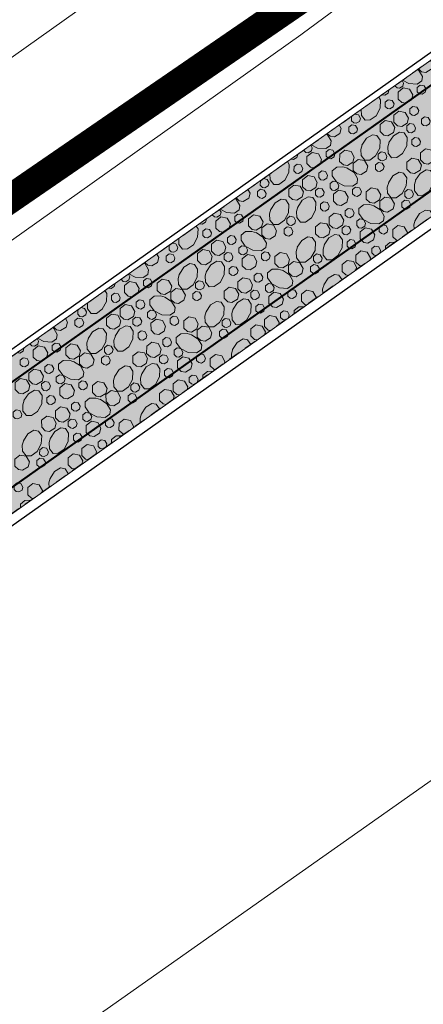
# Model space of a CAD drawing. Header units: metres. Extents: x 148425 to 149111, y 486065 to 486671.
# Tile 63 of 81: x 148803 to 148824, y 486490 to 486541. Entities that reach past the tile are written whole.
import ezdxf

# ---------------------------------------------------------------- set-up
doc = ezdxf.new("R2010")
doc.units = ezdxf.units.M
doc.header["$MEASUREMENT"] = 0
doc.linetypes.add('1-3 (0.10)', pattern=[4, 1, -3])
doc.linetypes.add('DGN Style 2', pattern=[1, 0.6, -0.4])
for name, color, linetype, lineweight in [('BWR-nieuw-belijning-1-3 streep dik 100', 51, '1-3 (0.10)', 0), ('BWR-verw-drain ø 80', 60, 'drainagew', 30), ('BWR-verw-situatie', 214, 'DGN Style 2', 13), ('TOP-L-topo objecten vlak', 7, 'Continuous', 0), ('WVB-alg-onderhoek', 7, 'Continuous', 30), ('WVB-alg-werkgrens', 6, 'Continuous', 53), ('WVB-pen-dik 013', 1, 'Continuous', 0), ('WVB-raster-20%', 254, 'Continuous', 30)]:
    doc.layers.add(name, color=color, linetype=linetype, lineweight=lineweight)
doc.styles.add('Style-WORKING', font='WORKING.shx')
doc.linetypes.add('drainagew', pattern='A,2.1,["V",Style-WORKING,S=0.700002,R=0,X=-0.228,Y=-0.367],2.9,-0.32,0.02,-0.32,0.4,-0.32,0.05,-0.32', length=6.75)

msp = doc.modelspace()

# ---------------------------------------------------------------- hatches: boundary and pattern name
at = {"layer": 'WVB-raster-20%', "linetype": 'Continuous', "lineweight": 0}
msp.add_hatch(color=256, dxfattribs=at).paths.add_polyline_path([(148881.41, 486571.474), (148877.61, 486576.856), (148876.778, 486576.267), (148876.59, 486576.134), (148873.345, 486573.845), (148819.821, 486536.01), (148814.821, 486532.476), (148784.362, 486510.962), (148776.146, 486505.143), (148779.979, 486499.688), (148788.271, 486505.553), (148826.535, 486532.613), (148869.871, 486563.316)], flags=0)

# ---------------------------------------------------------------- linework, layer by layer
at = {"layer": 'BWR-nieuw-belijning-1-3 streep dik 100', "color": 7, "const_width": 0.1, "flags": 128}
for points in [[(148878.207, 486576.011), (148785.01, 486510.066)], [(148880.77, 486572.381), (148869.23, 486564.222), (148825.894, 486533.519), (148787.63, 486506.459)]]:
    msp.add_lwpolyline(points, dxfattribs=at)
at = {"layer": 'BWR-verw-drain ø 80', "ltscale": 2.5, "flags": 128}
msp.add_lwpolyline([(148881.706, 486571.055), (148858.77, 486554.809), (148806.123, 486517.537), (148596.266, 486369.117)], dxfattribs=at)
at = {"layer": 'BWR-verw-drain ø 80', "linetype": 'drainagew', "ltscale": 2.5, "flags": 128}
msp.add_lwpolyline([(148591.935, 486375.24), (148606.478, 486385.525), (148659.79, 486423.23), (148687.475, 486442.81), (148740.134, 486480.053), (148771.197, 486502.022), (148807.002, 486527.345), (148824.546, 486539.759), (148843.43, 486553.135)], dxfattribs=at)
at = {"layer": 'BWR-verw-situatie'}
for p, q in [((148819.821, 486536.01), (148873.345, 486573.845)), ((148788.271, 486505.553), (148881.414, 486571.47))]:
    msp.add_line(p, q, dxfattribs=at)
at = {"layer": 'BWR-verw-situatie', "flags": 128}
msp.add_lwpolyline([(148819.821, 486536.01), (148814.821, 486532.476), (148784.362, 486510.962)], dxfattribs=at)
at = {"layer": 'TOP-L-topo objecten vlak', "color": 7, "linetype": 'Continuous', "lineweight": 0}
for p, q in [((148824.969, 486546.005), (148817.346, 486540.344)), ((148817.346, 486540.344), (148817.273, 486540.292))]:
    msp.add_line(p, q, dxfattribs=at)
at = {"layer": 'TOP-L-topo objecten vlak', "color": 7, "linetype": 'Continuous', "lineweight": 0, "flags": 128}
for points in [[(148895.303, 486551.797), (148691.715, 486408.452), (148606.833, 486347.079), (148572.297, 486322.53), (148559.398, 486312.752), (148556.486, 486314.416), (148554.142, 486315.531)], [(148808.272, 486543.416), (148781.696, 486524.539), (148740.065, 486495.026), (148695.93, 486463.726), (148688.987, 486458.204), (148678.78, 486451.696), (148659.567, 486437.881), (148652.232, 486434.847), (148640.339, 486430.207), (148639.211, 486429.699), (148638.14, 486429.079), (148637.138, 486428.355), (148636.265, 486427.653), (148629.458, 486422.182), (148606.778, 486406.455), (148606.453, 486406.208), (148606.15, 486405.935), (148605.871, 486405.637), (148605.619, 486405.316), (148605.394, 486404.975), (148605.2, 486404.616), (148605.036, 486404.242), (148604.732, 486403.457), (148602.223, 486396.973)], [(148561.572, 486359.011), (148606.959, 486391.275), (148607.131, 486391.41), (148607.29, 486391.56), (148607.434, 486391.725), (148607.561, 486391.903), (148607.671, 486392.092), (148607.763, 486392.29), (148608.4, 486393.852), (148611.373, 486401.149), (148636.681, 486419.076), (148642.66, 486423.588), (148663.562, 486431.459), (148707.941, 486463.068), (148772.716, 486508.666), (148817.273, 486540.292)]]:
    msp.add_lwpolyline(points, dxfattribs=at)
at = {"layer": 'WVB-alg-onderhoek', "lineweight": 40, "ltscale": 500}
msp.add_3dface([(148601.941, 486074.385), (149104.348, 486429.086), (148938.821, 486663.542), (148436.414, 486308.842)], dxfattribs=at)
at = {"layer": 'WVB-alg-werkgrens', "linetype": 'Continuous', "ltscale": 2.5, "const_width": 1.5, "flags": 128}
msp.add_lwpolyline([(148933.417, 486497.811), (148874.414, 486581.384), (148538.89, 486351.023), (148526.845, 486327.911), (148530.985, 486325.229), (148531.106, 486326.817), (148532.707, 486327.686), (148532.626, 486326.155), (148530.985, 486325.229), (148539.247, 486319.878), (148535.438, 486309.432), (148532.522, 486299.181), (148531.73, 486286.904), (148532.07, 486275.415), (148533.054, 486268.785), (148534.125, 486264.381), (148536.125, 486258.311), (148550.85, 486226.663)], close=True, dxfattribs=at)
at = {"layer": 'WVB-pen-dik 013'}
msp.add_line((148822.156, 486537.658), (148822.156, 486537.661), dxfattribs=at)
at = {"layer": 'WVB-pen-dik 013', "flags": 128}
for points in [[(148824.008, 486538.969), (148824.118, 486538.777), (148824.048, 486538.516), (148823.762, 486538.345), (148823.547, 486538.38), (148823.389, 486538.532)], [(148823.34, 486538.497), (148823.406, 486538.455), (148823.586, 486538.138), (148823.553, 486537.907), (148823.312, 486537.743), (148822.889, 486537.765), (148822.556, 486537.943)], [(148822.533, 486537.927), (148822.613, 486537.788), (148822.571, 486537.63), (148822.401, 486537.528), (148822.271, 486537.547), (148822.156, 486537.658)], [(148823.324, 486537.348), (148823.325, 486537.568), (148823.482, 486537.692), (148823.68, 486537.654), (148823.781, 486537.477), (148823.739, 486537.319), (148823.569, 486537.217), (148823.44, 486537.236), (148823.324, 486537.348)], [(148821.846, 486537.441), (148821.851, 486537.431), (148821.808, 486537.275), (148821.638, 486537.173), (148821.509, 486537.192), (148821.503, 486537.199)], [(148822.334, 486536.964), (148822.333, 486537.33), (148822.598, 486537.539), (148822.926, 486537.474), (148823.094, 486537.179), (148823.024, 486536.919), (148822.738, 486536.747), (148822.524, 486536.782), (148822.334, 486536.964)], [(148821.318, 486537.068), (148821.416, 486536.921), (148821.396, 486536.498), (148821.183, 486536.102), (148820.875, 486535.879), (148820.613, 486535.877), (148820.423, 486536.116), (148820.412, 486536.428)], [(148821.661, 486536.583), (148821.661, 486536.804), (148821.817, 486536.929), (148822.015, 486536.892), (148822.115, 486536.711), (148822.075, 486536.555), (148821.902, 486536.454), (148821.774, 486536.474), (148821.661, 486536.583)], [(148822.945, 486536.238), (148822.945, 486536.459), (148823.101, 486536.584), (148823.299, 486536.546), (148823.399, 486536.366), (148823.359, 486536.21), (148823.186, 486536.109), (148823.059, 486536.129), (148822.945, 486536.238)], [(148819.91, 486535.837), (148819.912, 486536.056), (148820.068, 486536.181), (148820.266, 486536.144), (148820.366, 486535.963), (148820.323, 486535.807), (148820.153, 486535.706), (148820.026, 486535.726), (148819.91, 486535.837)], [(148822.108, 486535.763), (148822.11, 486536.129), (148822.372, 486536.339), (148822.702, 486536.275), (148822.868, 486535.979), (148822.798, 486535.718), (148822.515, 486535.546), (148822.3, 486535.581), (148822.108, 486535.763)], [(148819.269, 486535.62), (148819.377, 486535.43), (148819.307, 486535.17), (148819.021, 486534.998), (148818.807, 486535.034), (148818.651, 486535.183)], [(148819.785, 486535.985), (148819.78, 486535.974), (148819.476, 486535.751), (148819.454, 486535.751)], [(148819.766, 486535.288), (148819.766, 486535.509), (148819.922, 486535.634), (148820.119, 486535.593), (148820.22, 486535.416), (148820.18, 486535.26), (148820.007, 486535.159), (148819.879, 486535.179), (148819.766, 486535.288)], [(148821.396, 486535.276), (148821.394, 486535.642), (148821.66, 486535.851), (148821.988, 486535.786), (148822.156, 486535.491), (148822.086, 486535.231), (148821.8, 486535.059), (148821.585, 486535.095), (148821.396, 486535.276)], [(148822.777, 486535.348), (148822.774, 486535.57), (148822.934, 486535.695), (148823.132, 486535.657), (148823.231, 486535.476), (148823.188, 486535.321), (148823.018, 486535.219), (148822.889, 486535.238), (148822.777, 486535.348)], [(148823.536, 486535.704), (148823.536, 486535.924), (148823.694, 486536.048), (148823.892, 486536.01), (148823.992, 486535.833), (148823.951, 486535.675), (148823.781, 486535.574), (148823.651, 486535.592), (148823.536, 486535.704)], [(148818.603, 486535.149), (148818.665, 486535.108), (148818.846, 486534.792), (148818.813, 486534.561), (148818.571, 486534.396), (148818.148, 486534.419), (148817.819, 486534.595)], [(148820.452, 486534.58), (148820.682, 486534.935), (148820.997, 486535.117), (148821.231, 486535.08), (148821.396, 486534.838), (148821.373, 486534.415), (148821.16, 486534.02), (148820.856, 486533.796), (148820.592, 486533.797), (148820.403, 486534.034), (148820.388, 486534.354), (148820.461, 486534.598)], [(148821.854, 486534.706), (148822.085, 486535.062), (148822.398, 486535.243), (148822.634, 486535.208), (148822.796, 486534.967), (148822.776, 486534.543), (148822.563, 486534.148), (148822.255, 486533.924), (148821.993, 486533.923), (148821.803, 486534.162), (148821.792, 486534.481), (148821.862, 486534.724)], [(148817.795, 486534.578), (148817.872, 486534.441), (148817.831, 486534.283), (148817.661, 486534.182), (148817.531, 486534.2), (148817.417, 486534.311)], [(148823.04, 486534.629), (148823.041, 486534.849), (148823.197, 486534.975), (148823.395, 486534.937), (148823.495, 486534.757), (148823.455, 486534.6), (148823.282, 486534.499), (148823.154, 486534.519), (148823.04, 486534.629)], [(148817.107, 486534.092), (148817.111, 486534.084), (148817.068, 486533.929), (148816.898, 486533.827), (148816.769, 486533.846), (148816.765, 486533.85)], [(148817.594, 486533.617), (148817.593, 486533.983), (148817.858, 486534.192), (148818.186, 486534.127), (148818.354, 486533.833), (148818.284, 486533.572), (148817.998, 486533.401), (148817.783, 486533.436), (148817.594, 486533.617)], [(148818.584, 486534.001), (148818.584, 486534.222), (148818.742, 486534.345), (148818.94, 486534.307), (148819.04, 486534.13), (148818.999, 486533.973), (148818.829, 486533.871), (148818.699, 486533.89), (148818.584, 486534.001)], [(148819.291, 486533.732), (148819.293, 486534.098), (148819.555, 486534.307), (148819.885, 486534.243), (148820.051, 486533.947), (148819.981, 486533.687), (148819.698, 486533.515), (148819.484, 486533.55), (148819.291, 486533.732)], [(148821.29, 486533.883), (148821.292, 486534.101), (148821.448, 486534.227), (148821.646, 486534.189), (148821.746, 486534.009), (148821.703, 486533.853), (148821.533, 486533.751), (148821.406, 486533.771), (148821.29, 486533.883)], [(148823.488, 486533.809), (148823.49, 486534.175), (148823.752, 486534.384), (148824.081, 486534.32), (148824.248, 486534.024), (148824.177, 486533.764), (148823.895, 486533.592), (148823.68, 486533.627), (148823.488, 486533.809)], [(148816.579, 486533.719), (148816.675, 486533.575), (148816.656, 486533.151), (148816.443, 486532.756), (148816.135, 486532.532), (148815.873, 486532.531), (148815.683, 486532.77), (148815.672, 486533.077)], [(148816.92, 486533.237), (148816.921, 486533.457), (148817.077, 486533.583), (148817.275, 486533.545), (148817.375, 486533.365), (148817.335, 486533.208), (148817.162, 486533.107), (148817.034, 486533.127), (148816.92, 486533.237)], [(148819.997, 486533.261), (148819.996, 486533.627), (148820.259, 486533.834), (148820.589, 486533.77), (148820.757, 486533.476), (148820.687, 486533.215), (148820.401, 486533.044), (148820.187, 486533.079), (148819.997, 486533.261)], [(148821.145, 486533.334), (148821.146, 486533.554), (148821.302, 486533.68), (148821.499, 486533.639), (148821.6, 486533.462), (148821.56, 486533.305), (148821.387, 486533.204), (148821.259, 486533.224), (148821.145, 486533.334)], [(148822.776, 486533.322), (148822.774, 486533.688), (148823.04, 486533.897), (148823.368, 486533.831), (148823.536, 486533.537), (148823.466, 486533.276), (148823.18, 486533.105), (148822.965, 486533.14), (148822.776, 486533.322)], [(148818.204, 486532.891), (148818.205, 486533.112), (148818.361, 486533.238), (148818.559, 486533.2), (148818.659, 486533.019), (148818.619, 486532.863), (148818.446, 486532.762), (148818.318, 486532.782), (148818.204, 486532.891)], [(148819.69, 486533.383), (148820.045, 486533.154), (148820.226, 486532.837), (148820.193, 486532.606), (148819.951, 486532.442), (148819.528, 486532.464), (148819.131, 486532.676), (148818.909, 486532.982), (148818.909, 486533.245), (148819.144, 486533.433), (148819.464, 486533.447), (148819.708, 486533.375)], [(148821.832, 486532.625), (148822.062, 486532.98), (148822.377, 486533.163), (148822.611, 486533.126), (148822.776, 486532.884), (148822.753, 486532.461), (148822.539, 486532.065), (148822.235, 486531.842), (148821.972, 486531.842), (148821.783, 486532.079), (148821.768, 486532.399), (148821.841, 486532.643)], [(148823.233, 486532.751), (148823.465, 486533.108), (148823.778, 486533.289), (148824.014, 486533.254), (148824.175, 486533.012), (148824.156, 486532.589), (148823.943, 486532.193), (148823.635, 486531.97), (148823.373, 486531.968), (148823.183, 486532.208), (148823.172, 486532.527), (148823.242, 486532.77)], [(148815.042, 486532.632), (148815.04, 486532.628), (148814.735, 486532.404), (148814.719, 486532.404)], [(148815.328, 486532.835), (148815.526, 486532.797), (148815.626, 486532.616), (148815.583, 486532.461), (148815.413, 486532.359), (148815.286, 486532.379), (148815.17, 486532.491)], [(148815.17, 486532.491), (148815.172, 486532.709), (148815.326, 486532.833)], [(148816.656, 486531.93), (148816.654, 486532.296), (148816.92, 486532.505), (148817.248, 486532.439), (148817.416, 486532.145), (148817.346, 486531.884), (148817.06, 486531.713), (148816.845, 486531.748), (148816.656, 486531.93)], [(148817.367, 486532.417), (148817.369, 486532.782), (148817.632, 486532.992), (148817.961, 486532.928), (148818.127, 486532.632), (148818.057, 486532.371), (148817.775, 486532.2), (148817.56, 486532.235), (148817.367, 486532.417)], [(148818.796, 486532.357), (148818.796, 486532.578), (148818.954, 486532.701), (148819.152, 486532.664), (148819.252, 486532.487), (148819.211, 486532.329), (148819.041, 486532.227), (148818.911, 486532.246), (148818.796, 486532.357)], [(148814.53, 486532.271), (148814.637, 486532.084), (148814.567, 486531.823), (148814.281, 486531.652), (148814.067, 486531.687), (148813.913, 486531.834)], [(148815.025, 486531.941), (148815.026, 486532.162), (148815.182, 486532.288), (148815.379, 486532.246), (148815.48, 486532.069), (148815.44, 486531.913), (148815.267, 486531.812), (148815.139, 486531.832), (148815.025, 486531.941)], [(148818.037, 486532.002), (148818.034, 486532.223), (148818.193, 486532.348), (148818.391, 486532.31), (148818.491, 486532.13), (148818.448, 486531.974), (148818.278, 486531.872), (148818.149, 486531.891), (148818.037, 486532.002)], [(148818.974, 486531.663), (148818.972, 486532.029), (148819.238, 486532.238), (148819.566, 486532.173), (148819.734, 486531.878), (148819.664, 486531.617), (148819.378, 486531.446), (148819.163, 486531.481), (148818.974, 486531.663)], [(148819.964, 486532.047), (148819.964, 486532.267), (148820.122, 486532.391), (148820.32, 486532.353), (148820.42, 486532.176), (148820.379, 486532.018), (148820.209, 486531.916), (148820.079, 486531.935), (148819.964, 486532.047)], [(148820.671, 486531.778), (148820.673, 486532.143), (148820.935, 486532.353), (148821.265, 486532.289), (148821.431, 486531.993), (148821.361, 486531.732), (148821.078, 486531.56), (148820.864, 486531.595), (148820.671, 486531.778)], [(148822.67, 486531.928), (148822.672, 486532.147), (148822.828, 486532.272), (148823.026, 486532.235), (148823.126, 486532.054), (148823.083, 486531.898), (148822.913, 486531.797), (148822.785, 486531.817), (148822.67, 486531.928)], [(148813.865, 486531.801), (148813.925, 486531.762), (148814.106, 486531.445), (148814.073, 486531.214), (148813.831, 486531.049), (148813.408, 486531.072), (148813.081, 486531.247)], [(148815.712, 486531.233), (148815.942, 486531.588), (148816.257, 486531.77), (148816.491, 486531.734), (148816.656, 486531.492), (148816.633, 486531.069), (148816.419, 486530.673), (148816.115, 486530.45), (148815.852, 486530.45), (148815.663, 486530.687), (148815.648, 486531.007), (148815.721, 486531.251)], [(148817.113, 486531.359), (148817.345, 486531.716), (148817.658, 486531.897), (148817.894, 486531.861), (148818.055, 486531.62), (148818.036, 486531.197), (148817.823, 486530.801), (148817.515, 486530.578), (148817.253, 486530.576), (148817.063, 486530.815), (148817.051, 486531.135), (148817.122, 486531.377)], [(148818.3, 486531.282), (148818.301, 486531.503), (148818.457, 486531.628), (148818.655, 486531.59), (148818.755, 486531.41), (148818.715, 486531.254), (148818.542, 486531.153), (148818.414, 486531.173), (148818.3, 486531.282)], [(148821.07, 486531.429), (148821.425, 486531.199), (148821.606, 486530.883), (148821.573, 486530.652), (148821.331, 486530.487), (148820.908, 486530.51), (148820.511, 486530.722), (148820.289, 486531.027), (148820.289, 486531.291), (148820.524, 486531.478), (148820.844, 486531.493), (148821.088, 486531.42)], [(148821.377, 486531.306), (148821.376, 486531.672), (148821.639, 486531.88), (148821.969, 486531.816), (148822.137, 486531.521), (148822.067, 486531.261), (148821.781, 486531.089), (148821.567, 486531.125), (148821.377, 486531.306)], [(148822.525, 486531.379), (148822.526, 486531.6), (148822.682, 486531.725), (148822.879, 486531.684), (148822.98, 486531.507), (148822.94, 486531.351), (148822.767, 486531.25), (148822.639, 486531.27), (148822.525, 486531.379)], [(148813.056, 486531.229), (148813.132, 486531.095), (148813.091, 486530.937), (148812.921, 486530.835), (148812.791, 486530.854), (148812.678, 486530.963)], [(148813.844, 486530.654), (148813.844, 486530.875), (148814.002, 486530.999), (148814.2, 486530.961), (148814.3, 486530.784), (148814.259, 486530.626), (148814.089, 486530.524), (148813.959, 486530.543), (148813.844, 486530.654)], [(148814.551, 486530.385), (148814.553, 486530.751), (148814.815, 486530.961), (148815.145, 486530.897), (148815.311, 486530.601), (148815.241, 486530.34), (148814.958, 486530.168), (148814.744, 486530.203), (148814.551, 486530.385)], [(148818.747, 486530.462), (148818.749, 486530.828), (148819.011, 486531.037), (148819.341, 486530.973), (148819.507, 486530.678), (148819.437, 486530.417), (148819.155, 486530.245), (148818.94, 486530.28), (148818.747, 486530.462)], [(148819.584, 486530.937), (148819.585, 486531.158), (148819.741, 486531.283), (148819.939, 486531.245), (148820.039, 486531.065), (148819.999, 486530.909), (148819.826, 486530.807), (148819.698, 486530.828), (148819.584, 486530.937)], [(148823.212, 486530.671), (148823.442, 486531.026), (148823.757, 486531.208), (148823.991, 486531.171), (148824.155, 486530.93)], [(148812.368, 486530.743), (148812.371, 486530.738), (148812.328, 486530.582), (148812.158, 486530.48), (148812.029, 486530.499), (148812.026, 486530.502)], [(148812.854, 486530.271), (148812.852, 486530.637), (148813.118, 486530.846), (148813.446, 486530.78), (148813.614, 486530.486), (148813.544, 486530.225), (148813.258, 486530.054), (148813.043, 486530.089), (148812.854, 486530.271)], [(148815.257, 486529.914), (148815.256, 486530.28), (148815.519, 486530.488), (148815.849, 486530.424), (148816.017, 486530.129), (148815.947, 486529.869), (148815.661, 486529.697), (148815.446, 486529.732), (148815.257, 486529.914)], [(148816.55, 486530.536), (148816.552, 486530.755), (148816.708, 486530.88), (148816.906, 486530.842), (148817.006, 486530.662), (148816.963, 486530.506), (148816.793, 486530.405), (148816.665, 486530.425), (148816.55, 486530.536)], [(148818.036, 486529.975), (148818.034, 486530.341), (148818.3, 486530.55), (148818.627, 486530.485), (148818.796, 486530.19), (148818.726, 486529.93), (148818.439, 486529.758), (148818.225, 486529.794), (148818.036, 486529.975)], [(148820.176, 486530.403), (148820.176, 486530.623), (148820.334, 486530.747), (148820.532, 486530.709), (148820.632, 486530.532), (148820.591, 486530.374), (148820.421, 486530.273), (148820.291, 486530.291), (148820.176, 486530.403)], [(148823.158, 486530.225), (148823.148, 486530.445), (148823.221, 486530.689)], [(148811.84, 486530.371), (148811.935, 486530.228), (148811.916, 486529.804), (148811.703, 486529.409), (148811.395, 486529.186), (148811.133, 486529.184), (148810.943, 486529.423), (148810.932, 486529.729)], [(148812.18, 486529.89), (148812.18, 486530.111), (148812.337, 486530.236), (148812.535, 486530.198), (148812.635, 486530.018), (148812.595, 486529.861), (148812.422, 486529.76), (148812.294, 486529.781), (148812.18, 486529.89)], [(148814.95, 486530.037), (148815.305, 486529.807), (148815.486, 486529.491), (148815.453, 486529.26), (148815.211, 486529.095), (148814.788, 486529.118), (148814.39, 486529.33), (148814.169, 486529.635), (148814.169, 486529.899), (148814.404, 486530.086), (148814.724, 486530.101), (148814.968, 486530.028)], [(148816.405, 486529.987), (148816.406, 486530.208), (148816.562, 486530.333), (148816.759, 486530.292), (148816.86, 486530.115), (148816.82, 486529.959), (148816.647, 486529.857), (148816.519, 486529.878), (148816.405, 486529.987)], [(148818.493, 486529.405), (148818.725, 486529.761), (148819.038, 486529.942), (148819.274, 486529.907), (148819.435, 486529.666), (148819.416, 486529.242), (148819.203, 486528.847), (148818.895, 486528.623), (148818.633, 486528.622), (148818.443, 486528.861), (148818.431, 486529.18), (148818.502, 486529.423)], [(148819.417, 486530.047), (148819.414, 486530.269), (148819.573, 486530.394), (148819.771, 486530.356), (148819.871, 486530.175), (148819.828, 486530.02), (148819.658, 486529.918), (148819.529, 486529.937), (148819.417, 486530.047)], [(148820.354, 486529.708), (148820.352, 486530.075), (148820.618, 486530.283), (148820.946, 486530.218), (148821.114, 486529.924), (148821.044, 486529.663), (148820.758, 486529.492), (148820.543, 486529.527), (148820.354, 486529.708)], [(148821.344, 486530.092), (148821.344, 486530.313), (148821.502, 486530.436), (148821.7, 486530.398), (148821.8, 486530.221), (148821.759, 486530.064), (148821.589, 486529.962), (148821.459, 486529.981), (148821.344, 486530.092)], [(148822.051, 486529.823), (148822.053, 486530.189), (148822.315, 486530.398), (148822.645, 486530.334), (148822.811, 486530.038), (148822.791, 486529.965)], [(148810.59, 486529.488), (148810.786, 486529.45), (148810.886, 486529.27), (148810.843, 486529.114), (148810.673, 486529.012), (148810.545, 486529.033), (148810.43, 486529.144)], [(148810.43, 486529.144), (148810.432, 486529.362), (148810.568, 486529.472)], [(148812.627, 486529.07), (148812.629, 486529.436), (148812.891, 486529.645), (148813.221, 486529.581), (148813.387, 486529.285), (148813.317, 486529.025), (148813.035, 486528.853), (148812.82, 486528.888), (148812.627, 486529.07)], [(148813.464, 486529.545), (148813.465, 486529.765), (148813.621, 486529.891), (148813.819, 486529.853), (148813.919, 486529.673), (148813.879, 486529.516), (148813.706, 486529.415), (148813.578, 486529.436), (148813.464, 486529.545)], [(148817.092, 486529.278), (148817.322, 486529.633), (148817.637, 486529.816), (148817.871, 486529.779), (148818.035, 486529.537), (148818.013, 486529.114), (148817.799, 486528.719), (148817.495, 486528.495), (148817.232, 486528.496), (148817.043, 486528.733), (148817.028, 486529.053), (148817.101, 486529.297)], [(148819.68, 486529.328), (148819.68, 486529.548), (148819.837, 486529.674), (148820.035, 486529.636), (148820.134, 486529.456), (148820.095, 486529.299), (148819.921, 486529.198), (148819.794, 486529.218), (148819.68, 486529.328)], [(148821.669, 486529.172), (148821.669, 486529.336), (148821.904, 486529.524), (148822.185, 486529.537)], [(148822.316, 486529.629), (148822.244, 486529.641), (148822.051, 486529.823)], [(148809.791, 486528.923), (148809.897, 486528.737), (148809.827, 486528.477), (148809.541, 486528.305), (148809.326, 486528.34), (148809.173, 486528.487)], [(148810.3, 486529.283), (148810.299, 486529.281), (148809.995, 486529.057), (148809.981, 486529.057)], [(148810.285, 486528.595), (148810.285, 486528.815), (148810.442, 486528.941), (148810.639, 486528.9), (148810.739, 486528.723), (148810.7, 486528.566), (148810.527, 486528.465), (148810.399, 486528.486), (148810.285, 486528.595)], [(148811.915, 486528.583), (148811.914, 486528.949), (148812.18, 486529.158), (148812.507, 486529.093), (148812.675, 486528.798), (148812.605, 486528.538), (148812.319, 486528.366), (148812.105, 486528.401), (148811.915, 486528.583)], [(148813.297, 486528.655), (148813.293, 486528.877), (148813.453, 486529.001), (148813.651, 486528.964), (148813.751, 486528.783), (148813.708, 486528.627), (148813.538, 486528.526), (148813.408, 486528.545), (148813.297, 486528.655)], [(148814.056, 486529.011), (148814.056, 486529.231), (148814.214, 486529.355), (148814.412, 486529.317), (148814.512, 486529.14), (148814.47, 486528.982), (148814.301, 486528.881), (148814.171, 486528.899), (148814.056, 486529.011)], [(148815.224, 486528.7), (148815.224, 486528.921), (148815.382, 486529.044), (148815.58, 486529.006), (148815.68, 486528.829), (148815.639, 486528.671), (148815.469, 486528.57), (148815.339, 486528.589), (148815.224, 486528.7)], [(148815.931, 486528.431), (148815.933, 486528.797), (148816.195, 486529.006), (148816.525, 486528.942), (148816.691, 486528.646), (148816.621, 486528.386), (148816.338, 486528.214), (148816.124, 486528.249), (148815.931, 486528.431)], [(148817.93, 486528.582), (148817.932, 486528.8), (148818.088, 486528.926), (148818.286, 486528.888), (148818.386, 486528.708), (148818.343, 486528.552), (148818.173, 486528.45), (148818.045, 486528.47), (148817.93, 486528.582)], [(148820.127, 486528.508), (148820.129, 486528.873), (148820.391, 486529.083), (148820.721, 486529.019), (148820.887, 486528.723), (148820.853, 486528.594)], [(148820.964, 486528.982), (148820.965, 486529.203), (148821.121, 486529.329), (148821.319, 486529.291), (148821.419, 486529.11), (148821.383, 486528.97)], [(148821.277, 486528.895), (148821.206, 486528.853), (148821.078, 486528.873), (148820.964, 486528.982)], [(148809.126, 486528.453), (148809.185, 486528.415), (148809.365, 486528.099), (148809.333, 486527.867), (148809.091, 486527.703), (148808.668, 486527.726), (148808.342, 486527.9)], [(148810.972, 486527.886), (148811.202, 486528.241), (148811.517, 486528.424), (148811.751, 486528.387), (148811.915, 486528.145), (148811.893, 486527.722), (148811.679, 486527.327), (148811.375, 486527.103), (148811.112, 486527.104), (148810.923, 486527.341), (148810.908, 486527.661), (148810.981, 486527.905)], [(148812.373, 486528.013), (148812.605, 486528.369), (148812.918, 486528.55), (148813.154, 486528.515), (148813.315, 486528.274), (148813.296, 486527.85), (148813.082, 486527.454), (148812.775, 486527.231), (148812.513, 486527.23), (148812.323, 486527.469), (148812.311, 486527.788), (148812.382, 486528.031)], [(148814.234, 486528.316), (148814.232, 486528.682), (148814.498, 486528.891), (148814.826, 486528.826), (148814.994, 486528.531), (148814.924, 486528.271), (148814.638, 486528.1), (148814.423, 486528.135), (148814.234, 486528.316)], [(148816.637, 486527.959), (148816.636, 486528.326), (148816.899, 486528.533), (148817.229, 486528.469), (148817.397, 486528.175), (148817.327, 486527.914), (148817.041, 486527.743), (148816.826, 486527.778), (148816.637, 486527.959)], [(148819.415, 486528.021), (148819.414, 486528.387), (148819.68, 486528.596), (148820.007, 486528.53), (148820.175, 486528.236), (148820.135, 486528.087)], [(148820.444, 486528.305), (148820.32, 486528.326), (148820.127, 486528.508)], [(148813.56, 486527.935), (148813.56, 486528.156), (148813.717, 486528.282), (148813.915, 486528.244), (148814.014, 486528.063), (148813.975, 486527.907), (148813.801, 486527.806), (148813.674, 486527.826), (148813.56, 486527.935)], [(148814.844, 486527.59), (148814.844, 486527.811), (148815.001, 486527.937), (148815.199, 486527.899), (148815.298, 486527.718), (148815.259, 486527.562), (148815.086, 486527.461), (148814.958, 486527.481), (148814.844, 486527.59)], [(148816.33, 486528.082), (148816.685, 486527.853), (148816.865, 486527.536), (148816.833, 486527.305), (148816.591, 486527.14), (148816.168, 486527.163), (148815.77, 486527.375), (148815.549, 486527.681), (148815.549, 486527.944), (148815.784, 486528.132), (148816.104, 486528.146), (148816.348, 486528.074)], [(148817.785, 486528.033), (148817.785, 486528.253), (148817.942, 486528.379), (148818.139, 486528.337), (148818.239, 486528.16), (148818.2, 486528.004), (148818.026, 486527.903), (148817.899, 486527.923), (148817.785, 486528.033)], [(148819.751, 486527.815), (148819.605, 486527.839), (148819.415, 486528.021)], [(148807.628, 486527.396), (148807.631, 486527.391), (148807.588, 486527.235), (148807.418, 486527.134), (148807.288, 486527.152), (148807.287, 486527.154)], [(148808.316, 486527.881), (148808.392, 486527.748), (148808.35, 486527.59), (148808.18, 486527.488), (148808.051, 486527.507), (148807.939, 486527.615)], [(148808.114, 486526.924), (148808.112, 486527.29), (148808.378, 486527.499), (148808.706, 486527.434), (148808.874, 486527.139), (148808.804, 486526.879), (148808.518, 486526.707), (148808.303, 486526.743), (148808.114, 486526.924)], [(148809.104, 486527.308), (148809.104, 486527.528), (148809.262, 486527.652), (148809.46, 486527.614), (148809.56, 486527.437), (148809.518, 486527.279), (148809.348, 486527.178), (148809.219, 486527.196), (148809.104, 486527.308)], [(148809.811, 486527.039), (148809.813, 486527.404), (148810.075, 486527.614), (148810.405, 486527.55), (148810.571, 486527.254), (148810.501, 486526.994), (148810.218, 486526.822), (148810.004, 486526.857), (148809.811, 486527.039)], [(148811.81, 486527.189), (148811.812, 486527.408), (148811.968, 486527.534), (148812.166, 486527.496), (148812.266, 486527.315), (148812.223, 486527.16), (148812.053, 486527.058), (148811.925, 486527.078), (148811.81, 486527.189)], [(148814.007, 486527.116), (148814.009, 486527.481), (148814.271, 486527.691), (148814.601, 486527.627), (148814.767, 486527.331), (148814.697, 486527.07), (148814.415, 486526.898), (148814.2, 486526.934), (148814.007, 486527.116)], [(148815.436, 486527.056), (148815.436, 486527.277), (148815.593, 486527.4), (148815.791, 486527.363), (148815.892, 486527.186), (148815.85, 486527.028), (148815.68, 486526.926), (148815.551, 486526.945), (148815.436, 486527.056)], [(148818.472, 486527.324), (148818.702, 486527.679), (148819.017, 486527.862), (148819.251, 486527.825), (148819.415, 486527.583), (148819.415, 486527.578)], [(148807.101, 486527.023), (148807.195, 486526.882), (148807.176, 486526.458), (148806.962, 486526.062), (148806.655, 486525.839), (148806.393, 486525.838), (148806.203, 486526.077), (148806.192, 486526.381)], [(148807.44, 486526.543), (148807.44, 486526.764), (148807.596, 486526.889), (148807.794, 486526.852), (148807.894, 486526.671), (148807.855, 486526.515), (148807.681, 486526.414), (148807.554, 486526.434), (148807.44, 486526.543)], [(148810.517, 486526.567), (148810.515, 486526.934), (148810.779, 486527.141), (148811.109, 486527.077), (148811.277, 486526.783), (148811.207, 486526.522), (148810.921, 486526.351), (148810.706, 486526.386), (148810.517, 486526.567)], [(148811.665, 486526.64), (148811.665, 486526.861), (148811.822, 486526.987), (148812.019, 486526.945), (148812.119, 486526.768), (148812.08, 486526.612), (148811.906, 486526.511), (148811.779, 486526.531), (148811.665, 486526.64)], [(148813.295, 486526.629), (148813.294, 486526.995), (148813.559, 486527.204), (148813.887, 486527.138), (148814.055, 486526.844), (148813.985, 486526.583), (148813.699, 486526.412), (148813.485, 486526.447), (148813.295, 486526.629)], [(148814.676, 486526.701), (148814.673, 486526.922), (148814.833, 486527.047), (148815.031, 486527.009), (148815.131, 486526.829), (148815.088, 486526.673), (148814.918, 486526.571), (148814.788, 486526.59), (148814.676, 486526.701)], [(148815.614, 486526.362), (148815.612, 486526.728), (148815.878, 486526.937), (148816.206, 486526.871), (148816.374, 486526.577), (148816.304, 486526.316), (148816.018, 486526.145), (148815.803, 486526.18), (148815.614, 486526.362)], [(148816.604, 486526.745), (148816.604, 486526.966), (148816.762, 486527.09), (148816.96, 486527.052), (148817.06, 486526.875), (148817.018, 486526.717), (148816.848, 486526.615), (148816.719, 486526.634), (148816.604, 486526.745)], [(148817.311, 486526.476), (148817.313, 486526.842), (148817.575, 486527.052), (148817.905, 486526.988), (148818.071, 486526.692), (148818.049, 486526.612)], [(148818.418, 486526.873), (148818.408, 486527.098), (148818.48, 486527.342)], [(148808.724, 486526.198), (148808.724, 486526.419), (148808.881, 486526.544), (148809.079, 486526.507), (148809.178, 486526.326), (148809.139, 486526.17), (148808.965, 486526.069), (148808.838, 486526.089), (148808.724, 486526.198)], [(148810.21, 486526.69), (148810.565, 486526.46), (148810.745, 486526.144), (148810.713, 486525.913), (148810.471, 486525.748), (148810.048, 486525.771), (148809.65, 486525.983), (148809.428, 486526.289), (148809.429, 486526.552), (148809.664, 486526.739), (148809.984, 486526.754), (148810.228, 486526.682)], [(148812.352, 486525.932), (148812.582, 486526.287), (148812.897, 486526.469), (148813.131, 486526.433), (148813.295, 486526.191), (148813.273, 486525.768), (148813.059, 486525.372), (148812.755, 486525.148), (148812.491, 486525.149), (148812.303, 486525.386), (148812.288, 486525.706), (148812.36, 486525.95)], [(148813.753, 486526.058), (148813.985, 486526.415), (148814.298, 486526.596), (148814.534, 486526.56), (148814.695, 486526.319), (148814.676, 486525.896), (148814.462, 486525.5), (148814.155, 486525.277), (148813.893, 486525.275), (148813.702, 486525.514), (148813.691, 486525.834), (148813.762, 486526.076)], [(148817.582, 486526.282), (148817.503, 486526.294), (148817.311, 486526.476)], [(148805.541, 486525.921), (148805.255, 486525.711), (148805.243, 486525.711)], [(148805.852, 486526.141), (148806.046, 486526.104), (148806.146, 486525.923), (148806.103, 486525.767), (148805.933, 486525.666), (148805.805, 486525.686), (148805.69, 486525.797)], [(148805.69, 486525.797), (148805.692, 486526.016), (148805.812, 486526.113)], [(148807.887, 486525.724), (148807.889, 486526.089), (148808.151, 486526.299), (148808.481, 486526.235), (148808.647, 486525.939), (148808.577, 486525.678), (148808.294, 486525.506), (148808.08, 486525.542), (148807.887, 486525.724)], [(148809.315, 486525.664), (148809.316, 486525.885), (148809.473, 486526.008), (148809.671, 486525.97), (148809.772, 486525.793), (148809.73, 486525.636), (148809.56, 486525.534), (148809.431, 486525.553), (148809.315, 486525.664)], [(148814.94, 486525.981), (148814.94, 486526.202), (148815.096, 486526.327), (148815.294, 486526.289), (148815.394, 486526.109), (148815.355, 486525.953), (148815.181, 486525.851), (148815.054, 486525.872), (148814.94, 486525.981)], [(148816.224, 486525.636), (148816.224, 486525.856), (148816.381, 486525.982), (148816.579, 486525.944), (148816.678, 486525.764), (148816.641, 486525.616)], [(148816.929, 486525.819), (148816.929, 486525.99), (148817.164, 486526.177), (148817.453, 486526.19)], [(148805.051, 486525.575), (148805.157, 486525.391), (148805.087, 486525.13), (148804.801, 486524.959), (148804.586, 486524.994), (148804.434, 486525.14)], [(148805.545, 486525.248), (148805.545, 486525.469), (148805.701, 486525.594), (148805.899, 486525.553), (148805.999, 486525.376), (148805.96, 486525.22), (148805.786, 486525.119), (148805.659, 486525.139), (148805.545, 486525.248)], [(148807.175, 486525.236), (148807.174, 486525.603), (148807.439, 486525.812), (148807.767, 486525.746), (148807.935, 486525.452), (148807.865, 486525.191), (148807.579, 486525.02), (148807.365, 486525.055), (148807.175, 486525.236)], [(148808.556, 486525.309), (148808.553, 486525.53), (148808.713, 486525.655), (148808.911, 486525.617), (148809.011, 486525.437), (148808.968, 486525.281), (148808.798, 486525.179), (148808.668, 486525.198), (148808.556, 486525.309)], [(148809.494, 486524.97), (148809.492, 486525.336), (148809.758, 486525.545), (148810.085, 486525.479), (148810.254, 486525.185), (148810.184, 486524.924), (148809.897, 486524.753), (148809.683, 486524.788), (148809.494, 486524.97)], [(148810.484, 486525.353), (148810.484, 486525.574), (148810.641, 486525.697), (148810.839, 486525.66), (148810.94, 486525.483), (148810.898, 486525.325), (148810.728, 486525.223), (148810.599, 486525.242), (148810.484, 486525.353)], [(148811.191, 486525.084), (148811.193, 486525.45), (148811.455, 486525.66), (148811.785, 486525.596), (148811.951, 486525.3), (148811.881, 486525.039), (148811.598, 486524.867), (148811.383, 486524.902), (148811.191, 486525.084)], [(148813.19, 486525.235), (148813.192, 486525.454), (148813.348, 486525.579), (148813.546, 486525.541), (148813.646, 486525.361), (148813.603, 486525.205), (148813.433, 486525.103), (148813.305, 486525.124), (148813.19, 486525.235)], [(148815.387, 486525.161), (148815.389, 486525.527), (148815.651, 486525.736), (148815.981, 486525.672), (148816.147, 486525.377), (148816.111, 486525.241)], [(148816.582, 486525.574), (148816.465, 486525.506), (148816.338, 486525.527), (148816.224, 486525.636)], [(148804.387, 486525.106), (148804.445, 486525.068), (148804.625, 486524.752), (148804.593, 486524.521), (148804.351, 486524.356), (148803.928, 486524.379), (148803.603, 486524.552)], [(148806.232, 486524.54), (148806.462, 486524.895), (148806.777, 486525.077), (148807.011, 486525.041), (148807.175, 486524.799), (148807.153, 486524.376), (148806.939, 486523.98), (148806.635, 486523.756), (148806.371, 486523.757), (148806.183, 486523.994), (148806.168, 486524.314), (148806.24, 486524.558)], [(148807.633, 486524.666), (148807.865, 486525.022), (148808.178, 486525.204), (148808.414, 486525.168), (148808.575, 486524.927), (148808.556, 486524.503), (148808.342, 486524.108), (148808.035, 486523.885), (148807.773, 486523.883), (148807.582, 486524.122), (148807.571, 486524.442), (148807.642, 486524.684)], [(148808.82, 486524.589), (148808.82, 486524.809), (148808.976, 486524.935), (148809.174, 486524.897), (148809.274, 486524.717), (148809.235, 486524.56), (148809.061, 486524.459), (148808.934, 486524.48), (148808.82, 486524.589)], [(148811.897, 486524.613), (148811.895, 486524.979), (148812.159, 486525.187), (148812.489, 486525.123), (148812.657, 486524.828), (148812.587, 486524.568), (148812.301, 486524.396), (148812.086, 486524.431), (148811.897, 486524.613)], [(148813.045, 486524.686), (148813.045, 486524.906), (148813.201, 486525.032), (148813.399, 486524.991), (148813.499, 486524.814), (148813.46, 486524.657), (148813.286, 486524.556), (148813.159, 486524.577), (148813.045, 486524.686)], [(148814.675, 486524.674), (148814.674, 486525.04), (148814.939, 486525.249), (148815.267, 486525.184), (148815.435, 486524.889), (148815.393, 486524.734)], [(148815.71, 486524.958), (148815.58, 486524.979), (148815.387, 486525.161)], [(148803.577, 486524.534), (148803.652, 486524.401), (148803.61, 486524.244), (148803.44, 486524.142), (148803.311, 486524.161), (148803.2, 486524.268)], [(148809.267, 486523.769), (148809.269, 486524.135), (148809.531, 486524.344), (148809.861, 486524.28), (148810.027, 486523.984), (148809.957, 486523.724), (148809.674, 486523.552), (148809.46, 486523.587), (148809.267, 486523.769)], [(148810.104, 486524.244), (148810.104, 486524.464), (148810.26, 486524.59), (148810.458, 486524.552), (148810.558, 486524.372), (148810.519, 486524.215), (148810.345, 486524.114), (148810.218, 486524.134), (148810.104, 486524.244)], [(148811.59, 486524.736), (148811.945, 486524.506), (148812.125, 486524.19), (148812.093, 486523.958), (148811.851, 486523.794), (148811.428, 486523.817), (148811.03, 486524.029), (148810.808, 486524.334), (148810.809, 486524.598), (148811.044, 486524.785), (148811.364, 486524.8), (148811.608, 486524.727)], [(148813.732, 486523.977), (148813.962, 486524.332), (148814.276, 486524.515), (148814.511, 486524.478), (148814.675, 486524.236), (148814.675, 486524.225)], [(148815.017, 486524.468), (148814.865, 486524.493), (148814.675, 486524.674)], [(148802.889, 486524.048), (148802.891, 486524.045), (148802.848, 486523.889), (148802.678, 486523.787), (148802.548, 486523.806), (148802.547, 486523.807)], [(148803.374, 486523.578), (148803.372, 486523.944), (148803.638, 486524.153), (148803.965, 486524.087), (148804.134, 486523.793), (148804.063, 486523.532), (148803.777, 486523.361), (148803.563, 486523.396), (148803.374, 486523.578)], [(148804.363, 486523.961), (148804.364, 486524.182), (148804.521, 486524.305), (148804.719, 486524.268), (148804.82, 486524.091), (148804.778, 486523.933), (148804.608, 486523.831), (148804.479, 486523.85), (148804.363, 486523.961)], [(148805.071, 486523.692), (148805.073, 486524.058), (148805.335, 486524.267), (148805.664, 486524.203), (148805.831, 486523.908), (148805.76, 486523.647), (148805.478, 486523.475), (148805.263, 486523.51), (148805.071, 486523.692)], [(148807.07, 486523.843), (148807.071, 486524.061), (148807.228, 486524.187), (148807.426, 486524.149), (148807.525, 486523.969), (148807.482, 486523.813), (148807.312, 486523.711), (148807.185, 486523.732), (148807.07, 486523.843)], [(148808.555, 486523.282), (148808.554, 486523.648), (148808.819, 486523.857), (148809.147, 486523.792), (148809.315, 486523.497), (148809.245, 486523.237), (148808.959, 486523.065), (148808.745, 486523.1), (148808.555, 486523.282)], [(148810.695, 486523.71), (148810.696, 486523.93), (148810.853, 486524.054), (148811.051, 486524.016), (148811.152, 486523.839), (148811.11, 486523.681), (148810.94, 486523.579), (148810.811, 486523.598), (148810.695, 486523.71)], [(148813.678, 486523.521), (148813.668, 486523.752), (148813.74, 486523.996)], [(148802.7, 486523.197), (148802.7, 486523.417), (148802.856, 486523.543), (148803.054, 486523.505), (148803.154, 486523.325), (148803.115, 486523.168), (148802.941, 486523.067), (148802.814, 486523.087), (148802.7, 486523.197)], [(148805.47, 486523.344), (148805.825, 486523.114), (148806.005, 486522.798), (148805.973, 486522.566), (148805.731, 486522.402), (148805.308, 486522.424), (148804.91, 486522.636), (148804.688, 486522.942), (148804.689, 486523.206), (148804.924, 486523.393), (148805.244, 486523.408), (148805.488, 486523.335)], [(148805.777, 486523.221), (148805.775, 486523.587), (148806.039, 486523.794), (148806.369, 486523.73), (148806.537, 486523.436), (148806.467, 486523.175), (148806.181, 486523.004), (148805.966, 486523.039), (148805.777, 486523.221)], [(148806.925, 486523.294), (148806.925, 486523.514), (148807.081, 486523.64), (148807.279, 486523.599), (148807.379, 486523.422), (148807.34, 486523.265), (148807.166, 486523.164), (148807.039, 486523.184), (148806.925, 486523.294)], [(148809.936, 486523.354), (148809.933, 486523.575), (148810.093, 486523.7), (148810.291, 486523.663), (148810.391, 486523.482), (148810.348, 486523.326), (148810.178, 486523.225), (148810.048, 486523.243), (148809.936, 486523.354)], [(148810.873, 486523.015), (148810.872, 486523.381), (148811.138, 486523.59), (148811.465, 486523.525), (148811.633, 486523.23), (148811.563, 486522.97), (148811.277, 486522.798), (148811.063, 486522.834), (148810.873, 486523.015)], [(148811.863, 486523.399), (148811.864, 486523.619), (148812.021, 486523.743), (148812.219, 486523.705), (148812.32, 486523.528), (148812.278, 486523.37), (148812.108, 486523.269), (148811.979, 486523.287), (148811.863, 486523.399)], [(148812.57, 486523.13), (148812.572, 486523.496), (148812.835, 486523.705), (148813.164, 486523.641), (148813.33, 486523.345), (148813.307, 486523.258)], [(148803.147, 486522.377), (148803.149, 486522.743), (148803.411, 486522.952), (148803.741, 486522.888), (148803.907, 486522.592), (148803.837, 486522.332), (148803.554, 486522.16), (148803.34, 486522.195), (148803.147, 486522.377)], [(148803.984, 486522.852), (148803.984, 486523.072), (148804.14, 486523.198), (148804.338, 486523.16), (148804.438, 486522.98), (148804.399, 486522.823), (148804.225, 486522.722), (148804.098, 486522.742), (148803.984, 486522.852)], [(148807.612, 486522.585), (148807.842, 486522.94), (148808.156, 486523.123), (148808.39, 486523.086), (148808.555, 486522.844), (148808.532, 486522.421), (148808.319, 486522.026), (148808.015, 486521.802), (148807.751, 486521.802), (148807.563, 486522.039), (148807.548, 486522.36), (148807.62, 486522.604)], [(148809.013, 486522.712), (148809.245, 486523.068), (148809.558, 486523.249), (148809.794, 486523.214), (148809.955, 486522.973), (148809.936, 486522.549), (148809.722, 486522.153), (148809.415, 486521.93), (148809.152, 486521.929), (148808.962, 486522.168), (148808.951, 486522.487), (148809.021, 486522.73)], [(148810.2, 486522.634), (148810.2, 486522.855), (148810.356, 486522.981), (148810.554, 486522.943), (148810.654, 486522.762), (148810.615, 486522.606), (148810.441, 486522.505), (148810.314, 486522.525), (148810.2, 486522.634)], [(148812.188, 486522.467), (148812.189, 486522.643), (148812.424, 486522.831), (148812.722, 486522.844)], [(148812.848, 486522.934), (148812.763, 486522.948), (148812.57, 486523.13)], [(148802.435, 486521.89), (148802.434, 486522.256), (148802.699, 486522.465), (148803.027, 486522.4), (148803.195, 486522.105), (148803.125, 486521.844), (148802.839, 486521.673), (148802.624, 486521.708), (148802.435, 486521.89)], [(148803.816, 486521.962), (148803.813, 486522.183), (148803.973, 486522.308), (148804.171, 486522.271), (148804.271, 486522.09), (148804.228, 486521.934), (148804.058, 486521.833), (148803.928, 486521.851), (148803.816, 486521.962)], [(148804.575, 486522.317), (148804.576, 486522.538), (148804.733, 486522.662), (148804.931, 486522.624), (148805.032, 486522.447), (148804.99, 486522.289), (148804.82, 486522.187), (148804.691, 486522.206), (148804.575, 486522.317)], [(148805.743, 486522.007), (148805.744, 486522.227), (148805.901, 486522.351), (148806.099, 486522.313), (148806.2, 486522.136), (148806.158, 486521.978), (148805.988, 486521.877), (148805.859, 486521.895), (148805.743, 486522.007)], [(148806.45, 486521.738), (148806.452, 486522.103), (148806.715, 486522.313), (148807.044, 486522.249), (148807.21, 486521.953), (148807.14, 486521.692), (148806.858, 486521.521), (148806.643, 486521.556), (148806.45, 486521.738)], [(148810.647, 486521.815), (148810.649, 486522.18), (148810.911, 486522.39), (148811.241, 486522.326), (148811.407, 486522.03), (148811.369, 486521.887)], [(148811.484, 486522.289), (148811.484, 486522.51), (148811.64, 486522.635), (148811.838, 486522.598), (148811.938, 486522.417), (148811.899, 486522.263)], [(148811.887, 486522.254), (148811.725, 486522.16), (148811.598, 486522.18), (148811.484, 486522.289)], [(148802.893, 486521.319), (148803.125, 486521.676), (148803.438, 486521.857), (148803.674, 486521.822), (148803.835, 486521.58), (148803.816, 486521.157), (148803.602, 486520.761), (148803.295, 486520.538), (148803.032, 486520.537), (148802.842, 486520.776), (148802.831, 486521.095), (148802.901, 486521.338)], [(148804.753, 486521.623), (148804.752, 486521.989), (148805.018, 486522.198), (148805.345, 486522.133), (148805.513, 486521.838), (148805.443, 486521.578), (148805.157, 486521.406), (148804.943, 486521.442), (148804.753, 486521.623)], [(148807.157, 486521.266), (148807.155, 486521.633), (148807.419, 486521.84), (148807.749, 486521.776), (148807.917, 486521.482), (148807.847, 486521.221), (148807.561, 486521.05), (148807.346, 486521.085), (148807.157, 486521.266)], [(148808.45, 486521.888), (148808.451, 486522.107), (148808.607, 486522.232), (148808.805, 486522.195), (148808.905, 486522.014), (148808.862, 486521.859), (148808.692, 486521.757), (148808.565, 486521.777), (148808.45, 486521.888)], [(148809.935, 486521.327), (148809.934, 486521.694), (148810.199, 486521.903), (148810.527, 486521.837), (148810.695, 486521.543), (148810.651, 486521.38)], [(148810.976, 486521.61), (148810.84, 486521.633), (148810.647, 486521.815)], [(148804.08, 486521.242), (148804.08, 486521.463), (148804.236, 486521.588), (148804.434, 486521.551), (148804.534, 486521.37), (148804.495, 486521.214), (148804.321, 486521.113), (148804.194, 486521.133), (148804.08, 486521.242)], [(148806.85, 486521.389), (148807.205, 486521.159), (148807.385, 486520.843), (148807.352, 486520.612), (148807.111, 486520.447), (148806.688, 486520.47), (148806.29, 486520.682), (148806.068, 486520.987), (148806.069, 486521.251), (148806.304, 486521.438), (148806.624, 486521.453), (148806.868, 486521.381)], [(148808.305, 486521.339), (148808.305, 486521.56), (148808.461, 486521.685), (148808.659, 486521.644), (148808.759, 486521.467), (148808.72, 486521.311), (148808.546, 486521.21), (148808.419, 486521.23), (148808.305, 486521.339)], [(148810.283, 486521.12), (148810.124, 486521.146), (148809.935, 486521.327)], [(148802.329, 486520.496), (148802.331, 486520.715), (148802.487, 486520.84), (148802.685, 486520.803), (148802.785, 486520.622), (148802.742, 486520.466), (148802.572, 486520.365), (148802.445, 486520.385), (148802.329, 486520.496)], [(148804.527, 486520.423), (148804.529, 486520.788), (148804.791, 486520.998), (148805.121, 486520.934), (148805.287, 486520.638), (148805.217, 486520.377), (148804.934, 486520.205), (148804.72, 486520.24), (148804.527, 486520.423)], [(148805.364, 486520.897), (148805.364, 486521.118), (148805.52, 486521.243), (148805.718, 486521.206), (148805.818, 486521.025), (148805.779, 486520.869), (148805.605, 486520.768), (148805.478, 486520.788), (148805.364, 486520.897)], [(148808.992, 486520.631), (148809.221, 486520.986), (148809.536, 486521.168), (148809.77, 486521.132), (148809.935, 486520.89), (148809.934, 486520.873)], [(148803.815, 486519.935), (148803.813, 486520.302), (148804.079, 486520.51), (148804.407, 486520.445), (148804.575, 486520.151), (148804.505, 486519.89), (148804.219, 486519.719), (148804.004, 486519.754), (148803.815, 486519.935)], [(148805.196, 486520.008), (148805.193, 486520.229), (148805.353, 486520.354), (148805.551, 486520.316), (148805.65, 486520.136), (148805.607, 486519.98), (148805.437, 486519.878), (148805.308, 486519.897), (148805.196, 486520.008)], [(148805.955, 486520.363), (148805.955, 486520.584), (148806.113, 486520.707), (148806.311, 486520.669), (148806.412, 486520.492), (148806.37, 486520.335), (148806.2, 486520.233), (148806.07, 486520.252), (148805.955, 486520.363)], [(148806.133, 486519.669), (148806.132, 486520.035), (148806.397, 486520.244), (148806.725, 486520.178), (148806.893, 486519.884), (148806.823, 486519.623), (148806.537, 486519.452), (148806.323, 486519.487), (148806.133, 486519.669)], [(148807.123, 486520.052), (148807.124, 486520.273), (148807.281, 486520.396), (148807.479, 486520.359), (148807.58, 486520.182), (148807.538, 486520.024), (148807.368, 486519.922), (148807.239, 486519.941), (148807.123, 486520.052)], [(148807.83, 486519.783), (148807.832, 486520.149), (148808.094, 486520.358), (148808.424, 486520.294), (148808.59, 486519.999), (148808.565, 486519.905)], [(148808.939, 486520.169), (148808.928, 486520.405), (148809, 486520.649)], [(148802.872, 486519.239), (148803.101, 486519.594), (148803.416, 486519.776), (148803.65, 486519.74), (148803.815, 486519.498), (148803.792, 486519.075), (148803.579, 486518.679), (148803.275, 486518.455), (148803.011, 486518.456), (148802.822, 486518.693), (148802.808, 486519.013), (148802.88, 486519.257)], [(148804.273, 486519.365), (148804.505, 486519.721), (148804.817, 486519.903), (148805.054, 486519.867), (148805.215, 486519.626), (148805.195, 486519.202), (148804.982, 486518.807), (148804.674, 486518.584), (148804.412, 486518.582), (148804.222, 486518.821), (148804.211, 486519.141), (148804.281, 486519.383)], [(148808.115, 486519.586), (148808.023, 486519.601), (148807.83, 486519.783)], [(148805.46, 486519.288), (148805.46, 486519.508), (148805.616, 486519.634), (148805.814, 486519.596), (148805.914, 486519.416), (148805.874, 486519.259), (148805.701, 486519.158), (148805.573, 486519.178), (148805.46, 486519.288)], [(148806.744, 486518.943), (148806.744, 486519.163), (148806.9, 486519.289), (148807.098, 486519.251), (148807.198, 486519.071), (148807.158, 486518.914), (148806.985, 486518.813), (148806.858, 486518.833), (148806.744, 486518.943)], [(148807.448, 486519.115), (148807.449, 486519.297), (148807.684, 486519.484), (148807.99, 486519.498)], [(148803.709, 486518.542), (148803.711, 486518.76), (148803.867, 486518.886), (148804.065, 486518.848), (148804.165, 486518.668), (148804.122, 486518.512), (148803.952, 486518.41), (148803.825, 486518.43), (148803.709, 486518.542)], [(148805.907, 486518.468), (148805.909, 486518.834), (148806.171, 486519.043), (148806.501, 486518.979), (148806.667, 486518.683), (148806.626, 486518.534)], [(148802.416, 486517.92), (148802.415, 486518.286), (148802.679, 486518.493), (148803.008, 486518.429), (148803.176, 486518.135), (148803.106, 486517.874), (148802.82, 486517.703), (148802.606, 486517.738), (148802.416, 486517.92)], [(148803.564, 486517.993), (148803.565, 486518.213), (148803.721, 486518.339), (148803.918, 486518.298), (148804.019, 486518.121), (148803.979, 486517.964), (148803.806, 486517.863), (148803.678, 486517.883), (148803.564, 486517.993)], [(148805.195, 486517.981), (148805.193, 486518.347), (148805.459, 486518.556), (148805.787, 486518.491), (148805.955, 486518.196), (148805.909, 486518.027)], [(148806.243, 486518.262), (148806.099, 486518.286), (148805.907, 486518.468)], [(148804.251, 486517.284), (148804.481, 486517.639), (148804.796, 486517.822), (148805.03, 486517.785), (148805.195, 486517.543), (148805.194, 486517.52)], [(148805.55, 486517.772), (148805.384, 486517.799), (148805.195, 486517.981)], [(148804.199, 486516.817), (148804.187, 486517.058), (148804.26, 486517.302)], [(148802.383, 486516.706), (148802.383, 486516.926), (148802.541, 486517.05), (148802.739, 486517.012), (148802.839, 486516.835), (148802.798, 486516.677), (148802.628, 486516.576), (148802.498, 486516.594), (148802.383, 486516.706)], [(148803.09, 486516.437), (148803.092, 486516.802), (148803.354, 486517.012), (148803.684, 486516.948), (148803.85, 486516.652), (148803.823, 486516.551)], [(148802.708, 486515.763), (148802.708, 486515.95), (148802.943, 486516.137), (148803.258, 486516.152)], [(148803.381, 486516.239), (148803.283, 486516.255), (148803.09, 486516.437)]]:
    msp.add_lwpolyline(points, dxfattribs=at)
at = {"layer": 'WVB-raster-20%', "linetype": 'Continuous', "lineweight": 0, "flags": 128}
msp.add_lwpolyline([(148881.41, 486571.474), (148877.61, 486576.856), (148876.778, 486576.267), (148876.59, 486576.134), (148873.345, 486573.845), (148819.821, 486536.01), (148814.821, 486532.476), (148784.362, 486510.962), (148776.146, 486505.143), (148779.979, 486499.688), (148788.271, 486505.553), (148826.535, 486532.613), (148869.871, 486563.316)], close=True, dxfattribs=at)

doc.saveas('drawing.dxf')
